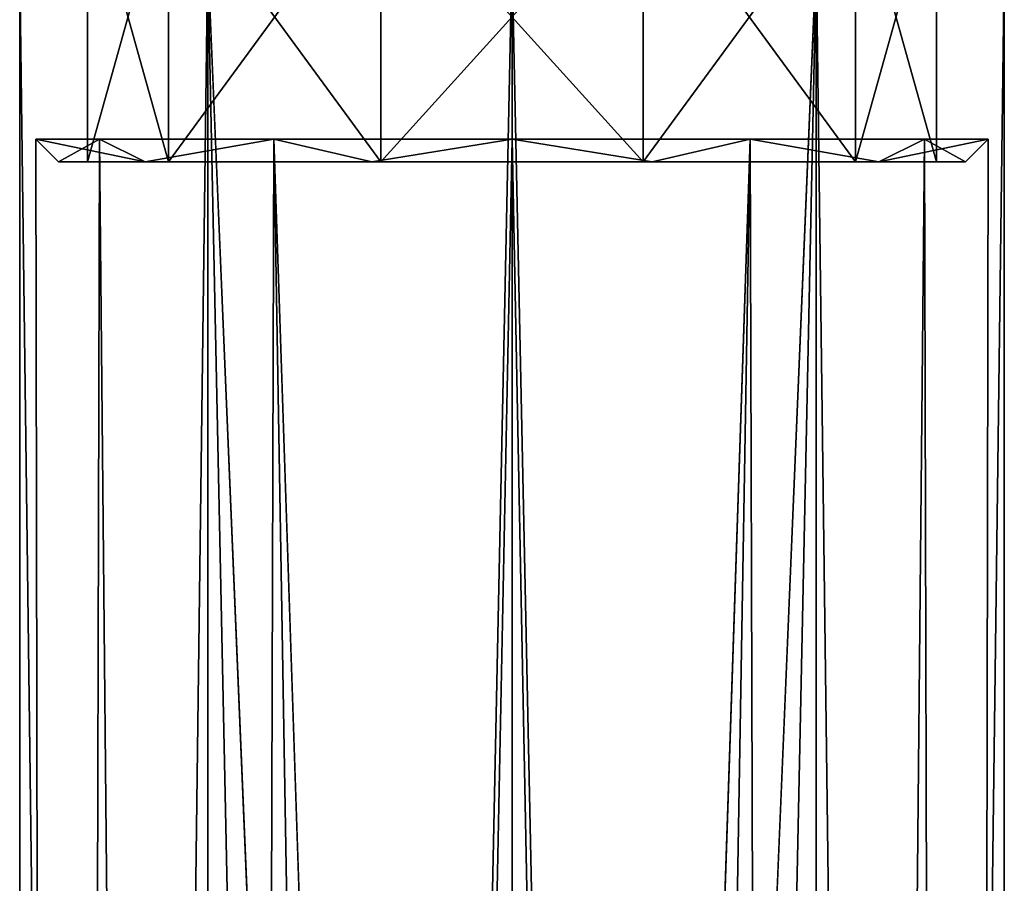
# Model space of a CAD drawing. Header units: millimetres. Extents: x -94 to 254, y 0 to 980.
# Tile 26 of 256: x -24 to 24, y 691 to 733. Entities that reach past the tile are written whole.
import ezdxf

# ---------------------------------------------------------------- set-up
doc = ezdxf.new("R2010")
doc.units = ezdxf.units.MM
doc.header["$LTSCALE"] = 65.185185
for name, color, linetype in [('10', 7, 'CONTINUOUS'), ('19', 7, 'CONTINUOUS'), ('20', 7, 'CONTINUOUS'), ('22', 7, 'CONTINUOUS'), ('315', 7, 'CONTINUOUS'), ('316', 7, 'CONTINUOUS'), ('317', 7, 'CONTINUOUS'), ('318', 7, 'CONTINUOUS'), ('9', 7, 'CONTINUOUS')]:
    doc.layers.add(name, color=color, linetype=linetype)

msp = doc.modelspace()

# ---------------------------------------------------------------- linework, layer by layer
at = {"layer": '10', "color": 7, "linetype": 'CONTINUOUS', "true_color": 0xe0f2ff}
for points in [[(-20.5, 726), (-20.5, 740), (-16.585, 740, 12.05), (-20.5, 726)], [(-20.5, 726), (-16.585, 740, 12.05), (-16.585, 726, 12.05), (-20.5, 726)], [(-16.585, 740, 12.05), (-6.335, 740, 19.497), (-16.585, 726, 12.05), (-16.585, 740, 12.05)], [(-16.585, 726, 12.05), (-6.335, 740, 19.497), (-6.335, 726, 19.497), (-16.585, 726, 12.05)], [(-6.335, 740, 19.497), (6.335, 740, 19.497), (-6.335, 726, 19.497), (-6.335, 740, 19.497)], [(-6.335, 726, 19.497), (6.335, 740, 19.497), (6.335, 726, 19.497), (-6.335, 726, 19.497)], [(6.335, 740, 19.497), (16.585, 740, 12.05), (6.335, 726, 19.497), (6.335, 740, 19.497)], [(6.335, 726, 19.497), (16.585, 740, 12.05), (16.585, 726, 12.05), (6.335, 726, 19.497)], [(20.5, 740), (20.5, 726), (16.585, 726, 12.05), (20.5, 740)], [(16.585, 740, 12.05), (20.5, 740), (16.585, 726, 12.05), (16.585, 740, 12.05)]]:
    msp.add_3dface(points, dxfattribs=at)
at = {"layer": '19', "color": 7, "linetype": 'CONTINUOUS', "true_color": 0x0303ff}
for points in [[(-20.5, 726), (-16.585, 726, 12.05), (-21.9, 726), (-20.5, 726)], [(-20.5, 726), (-21.9, 726), (-17.718, 726, -12.872), (-20.5, 726)], [(-21.9, 726), (-16.585, 726, 12.05), (-17.718, 726, 12.872), (-21.9, 726)], [(-16.585, 726, -12.05), (-20.5, 726), (-17.718, 726, -12.872), (-16.585, 726, -12.05)], [(-6.335, 726, -19.497), (-16.585, 726, -12.05), (-17.718, 726, -12.872), (-6.335, 726, -19.497)], [(-6.768, 726, -20.828), (-6.335, 726, -19.497), (-17.718, 726, -12.872), (-6.768, 726, -20.828)], [(-16.585, 726, 12.05), (-6.335, 726, 19.497), (-17.718, 726, 12.872), (-16.585, 726, 12.05)], [(-17.718, 726, 12.872), (-6.335, 726, 19.497), (-6.768, 726, 20.828), (-17.718, 726, 12.872)], [(6.335, 726, -19.497), (-6.335, 726, -19.497), (-6.768, 726, -20.828), (6.335, 726, -19.497)], [(6.768, 726, -20.828), (6.335, 726, -19.497), (-6.768, 726, -20.828), (6.768, 726, -20.828)], [(-6.768, 726, 20.828), (-6.335, 726, 19.497), (6.768, 726, 20.828), (-6.768, 726, 20.828)], [(-6.335, 726, 19.497), (6.335, 726, 19.497), (6.768, 726, 20.828), (-6.335, 726, 19.497)], [(16.585, 726, -12.05), (6.335, 726, -19.497), (17.718, 726, -12.872), (16.585, 726, -12.05)], [(17.718, 726, -12.872), (6.335, 726, -19.497), (6.768, 726, -20.828), (17.718, 726, -12.872)], [(6.335, 726, 19.497), (16.585, 726, 12.05), (17.718, 726, 12.872), (6.335, 726, 19.497)], [(6.768, 726, 20.828), (6.335, 726, 19.497), (17.718, 726, 12.872), (6.768, 726, 20.828)], [(20.5, 726), (16.585, 726, -12.05), (21.9, 726), (20.5, 726)], [(16.585, 726, 12.05), (20.5, 726), (17.718, 726, 12.872), (16.585, 726, 12.05)], [(21.9, 726), (16.585, 726, -12.05), (17.718, 726, -12.872), (21.9, 726)], [(17.718, 726, 12.872), (20.5, 726), (21.9, 726), (17.718, 726, 12.872)]]:
    msp.add_3dface(points, dxfattribs=at)
at = {"layer": '20', "color": 7, "linetype": 'CONTINUOUS', "true_color": 0x0303ff}
for points in [[(-21.9, 726), (-17.718, 726, 12.872), (-23, 727.1), (-21.9, 726)], [(-23, 727.1), (-17.718, 726, 12.872), (-19.919, 727.1, 11.5), (-23, 727.1)], [(-19.919, 727.1, 11.5), (-17.718, 726, 12.872), (-11.5, 727.1, 19.919), (-19.919, 727.1, 11.5)], [(-17.718, 726, 12.872), (-6.768, 726, 20.828), (-11.5, 727.1, 19.919), (-17.718, 726, 12.872)], [(-11.5, 727.1, 19.919), (-6.768, 726, 20.828), (0, 727.1, 23), (-11.5, 727.1, 19.919)], [(-6.768, 726, 20.828), (6.768, 726, 20.828), (0, 727.1, 23), (-6.768, 726, 20.828)], [(0, 727.1, 23), (6.768, 726, 20.828), (11.5, 727.1, 19.919), (0, 727.1, 23)], [(6.768, 726, 20.828), (17.718, 726, 12.872), (11.5, 727.1, 19.919), (6.768, 726, 20.828)], [(11.5, 727.1, 19.919), (17.718, 726, 12.872), (19.919, 727.1, 11.5), (11.5, 727.1, 19.919)], [(17.718, 726, 12.872), (21.9, 726), (19.919, 727.1, 11.5), (17.718, 726, 12.872)], [(21.9, 726), (23, 727.1), (19.919, 727.1, 11.5), (21.9, 726)]]:
    msp.add_3dface(points, dxfattribs=at)
at = {"layer": '22', "color": 7, "linetype": 'CONTINUOUS', "true_color": 0x0303ff}
for points in [[(-21.9, 726), (-23, 727.1), (-19.919, 727.1, -11.5), (-21.9, 726)], [(-17.718, 726, -12.872), (-21.9, 726), (-19.919, 727.1, -11.5), (-17.718, 726, -12.872)], [(-11.5, 727.1, -19.919), (-17.718, 726, -12.872), (-19.919, 727.1, -11.5), (-11.5, 727.1, -19.919)], [(-6.768, 726, -20.828), (-17.718, 726, -12.872), (-11.5, 727.1, -19.919), (-6.768, 726, -20.828)], [(0, 727.1, -23), (-6.768, 726, -20.828), (-11.5, 727.1, -19.919), (0, 727.1, -23)], [(6.768, 726, -20.828), (-6.768, 726, -20.828), (0, 727.1, -23), (6.768, 726, -20.828)], [(6.768, 726, -20.828), (0, 727.1, -23), (11.5, 727.1, -19.919), (6.768, 726, -20.828)], [(17.718, 726, -12.872), (6.768, 726, -20.828), (11.5, 727.1, -19.919), (17.718, 726, -12.872)], [(19.919, 727.1, -11.5), (17.718, 726, -12.872), (11.5, 727.1, -19.919), (19.919, 727.1, -11.5)], [(21.9, 726), (17.718, 726, -12.872), (23, 727.1), (21.9, 726)], [(23, 727.1), (17.718, 726, -12.872), (19.919, 727.1, -11.5), (23, 727.1)]]:
    msp.add_3dface(points, dxfattribs=at)
at = {"layer": '315', "color": 7, "linetype": 'CONTINUOUS', "true_color": 0xe0f2ff}
for points in [[(0, 735.8, 25), (0, 386, 25), (14.695, 36.2, 20.225), (0, 735.8, 25)], [(14.695, 735.8, 20.225), (0, 735.8, 25), (14.695, 36.2, 20.225), (14.695, 735.8, 20.225)], [(0, 735.8, -25), (14.695, 735.8, -20.225), (0, 386, -25), (0, 735.8, -25)], [(0, 386, -25), (14.695, 735.8, -20.225), (0, 36.2, -25), (0, 386, -25)], [(0, 36.2, -25), (14.695, 735.8, -20.225), (14.695, 36.2, -20.225), (0, 36.2, -25)], [(23.776, 735.8, 7.725), (14.695, 735.8, 20.225), (23.776, 36.2, 7.725), (23.776, 735.8, 7.725)], [(23.776, 36.2, 7.725), (14.695, 735.8, 20.225), (14.695, 36.2, 20.225), (23.776, 36.2, 7.725)], [(14.695, 735.8, -20.225), (23.776, 735.8, -7.725), (14.695, 36.2, -20.225), (14.695, 735.8, -20.225)], [(14.695, 36.2, -20.225), (23.776, 735.8, -7.725), (23.776, 36.2, -7.725), (14.695, 36.2, -20.225)], [(23.776, 735.8, -7.725), (23.776, 735.8, 7.725), (23.776, 36.2, -7.725), (23.776, 735.8, -7.725)], [(23.776, 36.2, -7.725), (23.776, 735.8, 7.725), (23.776, 36.2, 7.725), (23.776, 36.2, -7.725)]]:
    msp.add_3dface(points, dxfattribs=at)
at = {"layer": '316', "color": 7, "linetype": 'CONTINUOUS', "true_color": 0xe0f2ff}
for points in [[(-23.776, 735.8, -7.725), (-14.695, 735.8, -20.225), (-23.776, 36.2, -7.725), (-23.776, 735.8, -7.725)], [(-23.776, 36.2, -7.725), (-14.695, 735.8, -20.225), (-14.695, 36.2, -20.225), (-23.776, 36.2, -7.725)], [(-23.776, 735.8, 7.725), (-23.776, 735.8, -7.725), (-23.776, 36.2, 7.725), (-23.776, 735.8, 7.725)], [(-23.776, 36.2, 7.725), (-23.776, 735.8, -7.725), (-23.776, 36.2, -7.725), (-23.776, 36.2, 7.725)], [(-14.695, 735.8, 20.225), (-23.776, 735.8, 7.725), (-14.695, 36.2, 20.225), (-14.695, 735.8, 20.225)], [(-14.695, 36.2, 20.225), (-23.776, 735.8, 7.725), (-23.776, 36.2, 7.725), (-14.695, 36.2, 20.225)], [(0, 36.2, 25), (0, 386, 25), (-14.695, 735.8, 20.225), (0, 36.2, 25)], [(0, 36.2, 25), (-14.695, 735.8, 20.225), (-14.695, 36.2, 20.225), (0, 36.2, 25)], [(0, 386, 25), (0, 735.8, 25), (-14.695, 735.8, 20.225), (0, 386, 25)], [(0, 735.8, -25), (0, 386, -25), (-14.695, 36.2, -20.225), (0, 735.8, -25)], [(-14.695, 735.8, -20.225), (0, 735.8, -25), (-14.695, 36.2, -20.225), (-14.695, 735.8, -20.225)]]:
    msp.add_3dface(points, dxfattribs=at)
at = {"layer": '317', "color": 7, "linetype": 'CONTINUOUS', "true_color": 0xe0f2ff}
for points in [[(0, 727.1, 23), (11.5, 727.1, 19.919), (0, 382.85, 23), (0, 727.1, 23)], [(0, 382.85, 23), (11.5, 727.1, 19.919), (0, 38.6, 23), (0, 382.85, 23)], [(0, 38.6, 23), (11.5, 727.1, 19.919), (13.519, 38.6, 18.607), (0, 38.6, 23)], [(11.5, 727.1, -19.919), (0, 727.1, -23), (13.519, 38.6, -18.607), (11.5, 727.1, -19.919)], [(13.519, 38.6, -18.607), (0, 727.1, -23), (0, 382.85, -23), (13.519, 38.6, -18.607)], [(11.5, 727.1, 19.919), (19.919, 727.1, 11.5), (13.519, 38.6, 18.607), (11.5, 727.1, 19.919)], [(19.919, 727.1, -11.5), (11.5, 727.1, -19.919), (13.519, 38.6, -18.607), (19.919, 727.1, -11.5)], [(13.519, 38.6, 18.607), (19.919, 727.1, 11.5), (21.874, 38.6, 7.107), (13.519, 38.6, 18.607)], [(21.874, 38.6, -7.107), (19.919, 727.1, -11.5), (13.519, 38.6, -18.607), (21.874, 38.6, -7.107)], [(19.919, 727.1, 11.5), (23, 727.1), (21.874, 38.6, 7.107), (19.919, 727.1, 11.5)], [(23, 727.1), (19.919, 727.1, -11.5), (21.874, 38.6, -7.107), (23, 727.1)], [(21.874, 38.6, 7.107), (23, 727.1), (21.874, 38.6, -7.107), (21.874, 38.6, 7.107)]]:
    msp.add_3dface(points, dxfattribs=at)
at = {"layer": '318', "color": 7, "linetype": 'CONTINUOUS', "true_color": 0xe0f2ff}
for points in [[(-23, 727.1), (-19.919, 727.1, 11.5), (-21.874, 38.6, 7.107), (-23, 727.1)], [(-19.919, 727.1, -11.5), (-23, 727.1), (-21.874, 38.6, -7.107), (-19.919, 727.1, -11.5)], [(-21.874, 38.6, -7.107), (-23, 727.1), (-21.874, 38.6, 7.107), (-21.874, 38.6, -7.107)], [(-21.874, 38.6, 7.107), (-19.919, 727.1, 11.5), (-13.519, 38.6, 18.607), (-21.874, 38.6, 7.107)], [(-13.519, 38.6, -18.607), (-19.919, 727.1, -11.5), (-21.874, 38.6, -7.107), (-13.519, 38.6, -18.607)], [(-19.919, 727.1, 11.5), (-11.5, 727.1, 19.919), (-13.519, 38.6, 18.607), (-19.919, 727.1, 11.5)], [(-11.5, 727.1, -19.919), (-19.919, 727.1, -11.5), (-13.519, 38.6, -18.607), (-11.5, 727.1, -19.919)], [(-11.5, 727.1, 19.919), (0, 727.1, 23), (-13.519, 38.6, 18.607), (-11.5, 727.1, 19.919)], [(0, 727.1, 23), (0, 382.85, 23), (-13.519, 38.6, 18.607), (0, 727.1, 23)], [(0, 38.6, -23), (-11.5, 727.1, -19.919), (-13.519, 38.6, -18.607), (0, 38.6, -23)], [(0, 727.1, -23), (-11.5, 727.1, -19.919), (0, 382.85, -23), (0, 727.1, -23)], [(-11.5, 727.1, -19.919), (0, 38.6, -23), (0, 382.85, -23), (-11.5, 727.1, -19.919)]]:
    msp.add_3dface(points, dxfattribs=at)
at = {"layer": '9', "color": 7, "linetype": 'CONTINUOUS', "true_color": 0xe0f2ff}
for points in [[(-20.5, 740), (-20.5, 726), (-16.585, 726, -12.05), (-20.5, 740)], [(-16.585, 740, -12.05), (-20.5, 740), (-16.585, 726, -12.05), (-16.585, 740, -12.05)], [(-6.335, 740, -19.497), (-16.585, 740, -12.05), (-6.335, 726, -19.497), (-6.335, 740, -19.497)], [(-6.335, 726, -19.497), (-16.585, 740, -12.05), (-16.585, 726, -12.05), (-6.335, 726, -19.497)], [(6.335, 740, -19.497), (-6.335, 740, -19.497), (6.335, 726, -19.497), (6.335, 740, -19.497)], [(6.335, 726, -19.497), (-6.335, 740, -19.497), (-6.335, 726, -19.497), (6.335, 726, -19.497)], [(16.585, 740, -12.05), (6.335, 740, -19.497), (16.585, 726, -12.05), (16.585, 740, -12.05)], [(16.585, 726, -12.05), (6.335, 740, -19.497), (6.335, 726, -19.497), (16.585, 726, -12.05)], [(20.5, 740), (16.585, 740, -12.05), (20.5, 726), (20.5, 740)], [(20.5, 726), (16.585, 740, -12.05), (16.585, 726, -12.05), (20.5, 726)]]:
    msp.add_3dface(points, dxfattribs=at)

doc.saveas('drawing.dxf')
